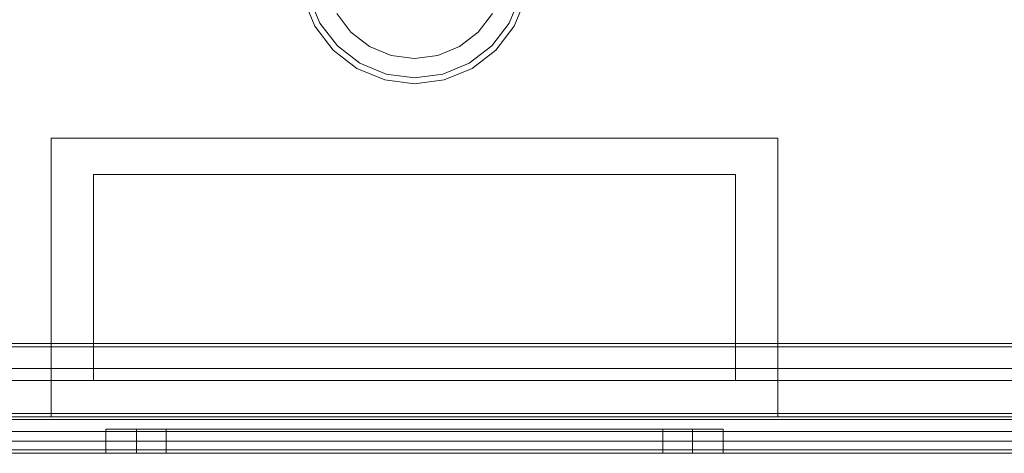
# Model space of a CAD drawing. Extents: x -743 to 300, y 62 to 1112.
# Tile 143 of 179: x 166.673 to 167.308, y 606.365 to 606.644. Entities that reach past the tile are written whole.
import ezdxf

# ---------------------------------------------------------------- set-up
doc = ezdxf.new("R2010")
doc.units = 0
doc.layers.get('0').update_dxf_attribs({"lineweight": 13})

# ---------------------------------------------------------------- blocks, each defined once
blk = doc.blocks.new('Referenz-A06CPVAYL0')
at = {"color": 9, "linetype": 'ByBlock', "lineweight": 13, "ltscale": 0.13, "true_color": 0xc1c9c4}
for p, q in [((166.8561, 606.65789), (166.86351, 606.63999)), ((166.86682, 606.6419), (166.85979, 606.65887)), ((166.99579, 606.65887), (166.98875, 606.6419)), ((166.99206, 606.63999), (166.99948, 606.65789)), ((166.87758, 606.64811), (166.8868, 606.6361)), ((166.87758, 606.64811), (166.8868, 606.6361)), ((166.96878, 606.6361), (166.97799, 606.64811)), ((166.96878, 606.6361), (166.97799, 606.64811)), ((166.86351, 606.63999), (166.87531, 606.62461)), ((166.87801, 606.62732), (166.86682, 606.6419)), ((166.98875, 606.6419), (166.97757, 606.62732)), ((166.98027, 606.62461), (166.99206, 606.63999)), ((166.8868, 606.6361), (166.8988, 606.62689)), ((166.8868, 606.6361), (166.8988, 606.62689)), ((166.95677, 606.62689), (166.96878, 606.6361)), ((166.95677, 606.62689), (166.96878, 606.6361)), ((166.89259, 606.61613), (166.87801, 606.62732)), ((166.8988, 606.62689), (166.91278, 606.6211)), ((166.8988, 606.62689), (166.91278, 606.6211)), ((166.94279, 606.6211), (166.95677, 606.62689)), ((166.94279, 606.6211), (166.95677, 606.62689)), ((166.97757, 606.62732), (166.96299, 606.61613)), ((166.87531, 606.62461), (166.89068, 606.61282)), ((166.91278, 606.6211), (166.92779, 606.61913)), ((166.91278, 606.6211), (166.92779, 606.61913)), ((166.92779, 606.61913), (166.94279, 606.6211)), ((166.92779, 606.61913), (166.94279, 606.6211)), ((166.9649, 606.61282), (166.98027, 606.62461)), ((166.89068, 606.61282), (166.90858, 606.60541)), ((166.90957, 606.60909), (166.89259, 606.61613)), ((166.96299, 606.61613), (166.94601, 606.60909)), ((166.94699, 606.60541), (166.9649, 606.61282)), ((166.92779, 606.6067), (166.90957, 606.60909)), ((166.94601, 606.60909), (166.92779, 606.6067)), ((166.90858, 606.60541), (166.92779, 606.60288)), ((166.92779, 606.60288), (166.94699, 606.60541)), ((166.69341, 606.47788), (166.69341, 606.56772)), ((166.69341, 606.56772), (166.92779, 606.56772)), ((166.69341, 606.56772), (166.69341, 606.56772)), ((166.69341, 606.56772), (166.92779, 606.56772)), ((166.69341, 606.47788), (166.69341, 606.56772)), ((166.92779, 606.56772), (167.16216, 606.56772)), ((166.92779, 606.56772), (167.16216, 606.56772)), ((167.16216, 606.56772), (167.16216, 606.47788)), ((167.16216, 606.56772), (167.16216, 606.56772)), ((167.16216, 606.56772), (167.16216, 606.47788)), ((166.72075, 606.54428), (167.13482, 606.54428)), ((166.72075, 606.43334), (166.72075, 606.54428)), ((167.13482, 606.54428), (166.72075, 606.54428)), ((166.72075, 606.54428), (166.72075, 606.47788)), ((166.72075, 606.54428), (166.72075, 606.54428)), ((167.13482, 606.54428), (167.13482, 606.43334)), ((167.13482, 606.47788), (167.13482, 606.54428)), ((167.13482, 606.54428), (167.13482, 606.54428)), ((166.69341, 606.38803), (166.69341, 606.47788)), ((166.69341, 606.38803), (166.69341, 606.47788)), ((166.72075, 606.47788), (166.72075, 606.43334)), ((167.13482, 606.43334), (167.13482, 606.47788)), ((167.16216, 606.47788), (167.16216, 606.38803)), ((167.16216, 606.47788), (167.16216, 606.38803)), ((166.39424, 606.43334), (166.72075, 606.43334)), ((166.72075, 606.43334), (166.39424, 606.43334)), ((166.72075, 606.43334), (166.72075, 606.41147)), ((166.72075, 606.41147), (166.72075, 606.43334)), ((166.72075, 606.43334), (166.72075, 606.43334)), ((167.13482, 606.43334), (167.71467, 606.43334)), ((167.13482, 606.41147), (167.13482, 606.43334)), ((167.13482, 606.43334), (167.13482, 606.41147)), ((167.71487, 606.43334), (167.13482, 606.43334)), ((167.13482, 606.43334), (167.13482, 606.43334)), ((167.68872, 606.41147), (166.16685, 606.41147)), ((166.16685, 606.41147), (166.72075, 606.41147)), ((166.72075, 606.41147), (167.13482, 606.41147)), ((166.72075, 606.41147), (166.72075, 606.41147)), ((167.13482, 606.41147), (167.68872, 606.41147)), ((167.13482, 606.41147), (167.13482, 606.41147)), ((166.69341, 606.38803), (166.02935, 606.38803)), ((167.82622, 606.38647), (166.02935, 606.38647)), ((166.16685, 606.38647), (167.68872, 606.38647)), ((166.92779, 606.38803), (166.69341, 606.38803)), ((166.69341, 606.38803), (166.69341, 606.38803)), ((166.92779, 606.38803), (166.69341, 606.38803)), ((167.16216, 606.38803), (166.92779, 606.38803)), ((167.16216, 606.38803), (166.92779, 606.38803)), ((167.16216, 606.38803), (167.16216, 606.38803)), ((167.82622, 606.38803), (167.16216, 606.38803)), ((166.73536, 606.38022), (166.72857, 606.38022)), ((166.72857, 606.38022), (166.72857, 606.36459)), ((166.72857, 606.38022), (166.73536, 606.38022)), ((166.75526, 606.38022), (166.73536, 606.38022)), ((166.73536, 606.38022), (166.75526, 606.38022)), ((166.75452, 606.38022), (166.74841, 606.38022)), ((166.74841, 606.38022), (166.74841, 606.36459)), ((166.75452, 606.38022), (166.74841, 606.38022)), ((166.77244, 606.38022), (166.75452, 606.38022)), ((166.77244, 606.38022), (166.75452, 606.38022)), ((166.78692, 606.38022), (166.75526, 606.38022)), ((166.75526, 606.38022), (166.78692, 606.38022)), ((166.77309, 606.38022), (166.76763, 606.38022)), ((166.76763, 606.38022), (166.76763, 606.36459)), ((166.76763, 606.38022), (166.77309, 606.38022)), ((166.80095, 606.38022), (166.77244, 606.38022)), ((166.80095, 606.38022), (166.77244, 606.38022)), ((166.78909, 606.38022), (166.77309, 606.38022)), ((166.77309, 606.38022), (166.78909, 606.38022)), ((166.82818, 606.38022), (166.78692, 606.38022)), ((166.78692, 606.38022), (166.82818, 606.38022)), ((166.81454, 606.38022), (166.78909, 606.38022)), ((166.78909, 606.38022), (166.81454, 606.38022)), ((166.8381, 606.38022), (166.80095, 606.38022)), ((166.8381, 606.38022), (166.80095, 606.38022)), ((166.84771, 606.38022), (166.81454, 606.38022)), ((166.81454, 606.38022), (166.84771, 606.38022)), ((166.87622, 606.38022), (166.82818, 606.38022)), ((166.82818, 606.38022), (166.87622, 606.38022)), ((166.88136, 606.38022), (166.8381, 606.38022)), ((166.88136, 606.38022), (166.8381, 606.38022)), ((166.88633, 606.38022), (166.84771, 606.38022)), ((166.84771, 606.38022), (166.88633, 606.38022)), ((166.92779, 606.38022), (166.87622, 606.38022)), ((166.87622, 606.38022), (166.92779, 606.38022)), ((166.92779, 606.38022), (166.88136, 606.38022)), ((166.92779, 606.38022), (166.88136, 606.38022)), ((166.92779, 606.38022), (166.88633, 606.38022)), ((166.88633, 606.38022), (166.92779, 606.38022)), ((166.97935, 606.38022), (166.92779, 606.38022)), ((166.96924, 606.38022), (166.92779, 606.38022)), ((166.97421, 606.38022), (166.92779, 606.38022)), ((166.92779, 606.38022), (166.97935, 606.38022)), ((166.92779, 606.38022), (166.96924, 606.38022)), ((166.97421, 606.38022), (166.92779, 606.38022)), ((167.00786, 606.38022), (166.96924, 606.38022)), ((166.96924, 606.38022), (167.00786, 606.38022)), ((167.01747, 606.38022), (166.97421, 606.38022)), ((167.01747, 606.38022), (166.97421, 606.38022)), ((167.0274, 606.38022), (166.97935, 606.38022)), ((166.97935, 606.38022), (167.0274, 606.38022)), ((167.04103, 606.38022), (167.00786, 606.38022)), ((167.00786, 606.38022), (167.04103, 606.38022)), ((167.05462, 606.38022), (167.01747, 606.38022)), ((167.05462, 606.38022), (167.01747, 606.38022)), ((167.06865, 606.38022), (167.0274, 606.38022)), ((167.0274, 606.38022), (167.06865, 606.38022)), ((167.06649, 606.38022), (167.04103, 606.38022)), ((167.04103, 606.38022), (167.06649, 606.38022)), ((167.08313, 606.38022), (167.05462, 606.38022)), ((167.08313, 606.38022), (167.05462, 606.38022)), ((167.08248, 606.38022), (167.06649, 606.38022)), ((167.06649, 606.38022), (167.08248, 606.38022)), ((167.10031, 606.38022), (167.06865, 606.38022)), ((167.06865, 606.38022), (167.10031, 606.38022)), ((167.08794, 606.38022), (167.08248, 606.38022)), ((167.08248, 606.38022), (167.08794, 606.38022)), ((167.10105, 606.38022), (167.08313, 606.38022)), ((167.10105, 606.38022), (167.08313, 606.38022)), ((167.08794, 606.36459), (167.08794, 606.38022)), ((167.12022, 606.38022), (167.10031, 606.38022)), ((167.10031, 606.38022), (167.12022, 606.38022)), ((167.10716, 606.38022), (167.10105, 606.38022)), ((167.10716, 606.38022), (167.10105, 606.38022)), ((167.10716, 606.36459), (167.10716, 606.38022)), ((167.127, 606.38022), (167.12022, 606.38022)), ((167.12022, 606.38022), (167.127, 606.38022)), ((167.127, 606.36459), (167.127, 606.38022)), ((166.92779, 606.37241), (166.11529, 606.37241)), ((166.92779, 606.37241), (166.11529, 606.37241)), ((167.73247, 606.37241), (166.1231, 606.37241)), ((167.73247, 606.37241), (166.1231, 606.37241)), ((167.74029, 606.37241), (166.92779, 606.37241)), ((167.74029, 606.37241), (166.92779, 606.37241)), ((166.02935, 606.36459), (167.82622, 606.36459)), ((166.02935, 606.36459), (167.82622, 606.36459)), ((166.11529, 606.36459), (166.92779, 606.36459)), ((166.92779, 606.36459), (166.11529, 606.36459)), ((166.1231, 606.36459), (167.73247, 606.36459)), ((167.73247, 606.36459), (166.1231, 606.36459)), ((166.72857, 606.36459), (166.73536, 606.36459)), ((166.72857, 606.36459), (166.73536, 606.36459)), ((166.73536, 606.36459), (166.75526, 606.36459)), ((166.73536, 606.36459), (166.75526, 606.36459)), ((166.74841, 606.36459), (166.75452, 606.36459)), ((166.74841, 606.36459), (166.75452, 606.36459)), ((166.75452, 606.36459), (166.77244, 606.36459)), ((166.75452, 606.36459), (166.77244, 606.36459)), ((166.75526, 606.36459), (166.78692, 606.36459)), ((166.75526, 606.36459), (166.78692, 606.36459)), ((166.76763, 606.36459), (166.77309, 606.36459)), ((166.77309, 606.36459), (166.76763, 606.36459)), ((166.77244, 606.36459), (166.80095, 606.36459)), ((166.77244, 606.36459), (166.80095, 606.36459)), ((166.77309, 606.36459), (166.78909, 606.36459)), ((166.78909, 606.36459), (166.77309, 606.36459)), ((166.78692, 606.36459), (166.82818, 606.36459)), ((166.78692, 606.36459), (166.82818, 606.36459)), ((166.78909, 606.36459), (166.81454, 606.36459)), ((166.81454, 606.36459), (166.78909, 606.36459)), ((166.80095, 606.36459), (166.8381, 606.36459)), ((166.80095, 606.36459), (166.8381, 606.36459)), ((166.81454, 606.36459), (166.84771, 606.36459)), ((166.84771, 606.36459), (166.81454, 606.36459)), ((166.82818, 606.36459), (166.87622, 606.36459)), ((166.82818, 606.36459), (166.87622, 606.36459)), ((166.8381, 606.36459), (166.88136, 606.36459)), ((166.8381, 606.36459), (166.88136, 606.36459)), ((166.84771, 606.36459), (166.88633, 606.36459)), ((166.88633, 606.36459), (166.84771, 606.36459)), ((166.87622, 606.36459), (166.92779, 606.36459)), ((166.87622, 606.36459), (166.92779, 606.36459)), ((166.88136, 606.36459), (166.92779, 606.36459)), ((166.88136, 606.36459), (166.92779, 606.36459)), ((166.88633, 606.36459), (166.92779, 606.36459)), ((166.92779, 606.36459), (166.88633, 606.36459)), ((166.92779, 606.36459), (167.74029, 606.36459)), ((166.92779, 606.36459), (166.97935, 606.36459)), ((166.92779, 606.36459), (166.96924, 606.36459)), ((166.92779, 606.36459), (166.97421, 606.36459)), ((167.74029, 606.36459), (166.92779, 606.36459)), ((166.92779, 606.36459), (166.97935, 606.36459)), ((166.96924, 606.36459), (166.92779, 606.36459)), ((166.92779, 606.36459), (166.97421, 606.36459)), ((166.96924, 606.36459), (167.00786, 606.36459)), ((167.00786, 606.36459), (166.96924, 606.36459)), ((166.97421, 606.36459), (167.01747, 606.36459)), ((166.97421, 606.36459), (167.01747, 606.36459)), ((166.97935, 606.36459), (167.0274, 606.36459)), ((166.97935, 606.36459), (167.0274, 606.36459)), ((167.00786, 606.36459), (167.04103, 606.36459)), ((167.04103, 606.36459), (167.00786, 606.36459)), ((167.01747, 606.36459), (167.05462, 606.36459)), ((167.01747, 606.36459), (167.05462, 606.36459)), ((167.0274, 606.36459), (167.06865, 606.36459)), ((167.0274, 606.36459), (167.06865, 606.36459)), ((167.04103, 606.36459), (167.06649, 606.36459)), ((167.06649, 606.36459), (167.04103, 606.36459)), ((167.05462, 606.36459), (167.08313, 606.36459)), ((167.05462, 606.36459), (167.08313, 606.36459)), ((167.06649, 606.36459), (167.08248, 606.36459)), ((167.08248, 606.36459), (167.06649, 606.36459)), ((167.06865, 606.36459), (167.10031, 606.36459)), ((167.06865, 606.36459), (167.10031, 606.36459)), ((167.08248, 606.36459), (167.08794, 606.36459)), ((167.08794, 606.36459), (167.08248, 606.36459)), ((167.08313, 606.36459), (167.10105, 606.36459)), ((167.08313, 606.36459), (167.10105, 606.36459)), ((167.10031, 606.36459), (167.12022, 606.36459)), ((167.10031, 606.36459), (167.12022, 606.36459)), ((167.10105, 606.36459), (167.10716, 606.36459)), ((167.10105, 606.36459), (167.10716, 606.36459)), ((167.12022, 606.36459), (167.127, 606.36459)), ((167.12022, 606.36459), (167.127, 606.36459))]:
    blk.add_line(p, q, dxfattribs=at)
at = {"color": 251, "linetype": 'ByBlock', "lineweight": 13, "ltscale": 0.13, "true_color": 0x636363}
for p, q in [((167.69143, 606.43532), (166.16414, 606.43532)), ((167.69341, 606.43334), (166.16216, 606.43334)), ((167.68872, 606.41928), (166.16685, 606.41928)), ((166.16685, 606.41928), (167.68872, 606.41928)), ((167.82622, 606.39028), (166.02935, 606.39028)), ((166.16685, 606.37866), (167.68872, 606.37866)), ((167.68872, 606.37866), (166.16685, 606.37866)), ((167.82622, 606.36685), (166.02935, 606.36685)), ((166.02935, 606.36459), (167.82622, 606.36459))]:
    blk.add_line(p, q, dxfattribs=at)

msp = doc.modelspace()

# ---------------------------------------------------------------- block references
at = {"color": 8, "lineweight": 25, "ltscale": 0.25, "true_color": 0x808080}
msp.add_blockref('Referenz-A06CPVAYL0', (0, 0), dxfattribs=at)

doc.saveas('drawing.dxf')
